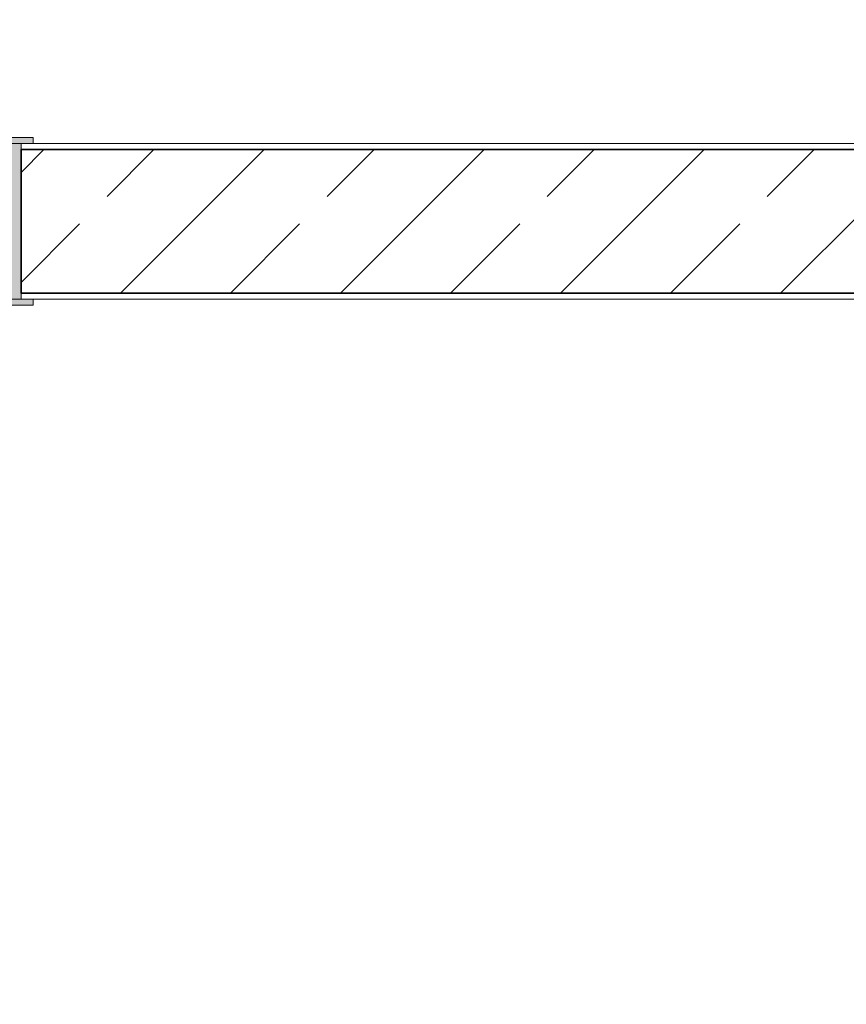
# Model space of a CAD drawing. Header units: metres. Extents: x -177922 to 5550634, y -507967 to 368279.
# Tile 87 of 125: x 3701266 to 3702647, y -49832 to -48187. Entities that reach past the tile are written whole.
import ezdxf

# ---------------------------------------------------------------- set-up
doc = ezdxf.new("R2010")
doc.units = ezdxf.units.M
doc.header["$LTSCALE"] = 0.05
for name, color, linetype in [('A_1_Bauteilschraffuren', 7, 'Continuous'), ('A_1_Türen', 7, 'Continuous'), ('A_1_Wände_Innen_Massiv', 7, 'Continuous'), ('A_4_Umgrenzung_Raumlegende', 7, 'Continuous')]:
    doc.layers.add(name, color=color, linetype=linetype)
pattern_1 = [(0, (3733493.5, -38278.93), (0, 173.2051), [0, -100]), (0, (3733543.5, -38192.32), (0, 173.2051), [0, -100])]

msp = doc.modelspace()

# ---------------------------------------------------------------- hatches: boundary and pattern name
at = {"layer": 'A_1_Bauteilschraffuren', "linetype": 'Continuous', "lineweight": 18}
msp.add_hatch(color=154, dxfattribs=at).paths.add_polyline_path([(3701218.496, -48663.926), (3701288.496, -48663.926), (3701288.496, -48653.926), (3701268.496, -48653.926), (3701268.496, -48393.926), (3701288.496, -48393.926), (3701288.496, -48383.926), (3701233.496, -48383.926), (3701233.496, -48403.926), (3701218.496, -48403.926)])
at = {"layer": 'A_1_Bauteilschraffuren', "linetype": 'Continuous', "lineweight": 13}
h = msp.add_hatch(dxfattribs=at)
h.set_pattern_fill('Verputz_0006', color=251, style=0, pattern_type=2)
h.set_pattern_definition(pattern_1)
h.paths.add_polyline_path([(3701268.496, -48403.926), (3704918.496, -48403.926), (3704918.496, -48393.926), (3701268.496, -48393.926)])
h = msp.add_hatch(dxfattribs=at)
h.set_pattern_fill('Beton__Stahlbeton_0006', color=253, style=0, pattern_type=2)
h.set_pattern_definition([(45, (3733493.5, -38278.93), (-183.8478, 183.8478), []), (45, (3733401.57, -38187), (-183.8478, 183.8478), [195, -65])])
h.paths.add_polyline_path([(3701268.496, -48643.926), (3704918.496, -48643.926), (3704918.496, -48403.926), (3701268.496, -48403.926)])
h = msp.add_hatch(dxfattribs=at)
h.set_pattern_fill('Verputz_0006', color=251, style=0, pattern_type=2)
h.set_pattern_definition(pattern_1)
h.paths.add_polyline_path([(3701268.496, -48643.926), (3701268.496, -48653.926), (3704918.496, -48653.926), (3704918.496, -48643.926)])

# ---------------------------------------------------------------- linework, layer by layer
at = {"layer": 'A_1_Türen', "color": 150, "linetype": 'Continuous', "lineweight": 18}
for p, q in [((3701233.496, -48383.926), (3701288.496, -48383.926)), ((3701288.496, -48383.926), (3701288.496, -48393.926)), ((3701288.496, -48393.926), (3701268.496, -48393.926)), ((3701268.496, -48393.926), (3701268.496, -48653.926)), ((3701268.496, -48403.926), (3701268.496, -48393.926)), ((3701268.496, -48403.926), (3701268.496, -48393.926)), ((3701268.496, -48643.926), (3701268.496, -48403.926)), ((3701268.496, -48643.926), (3701268.496, -48403.926)), ((3701268.496, -48653.926), (3701268.496, -48643.926)), ((3701268.496, -48653.926), (3701268.496, -48643.926)), ((3701288.496, -48663.926), (3701218.496, -48663.926)), ((3701268.496, -48653.926), (3701288.496, -48653.926)), ((3701288.496, -48653.926), (3701288.496, -48663.926))]:
    msp.add_line(p, q, dxfattribs=at)
at = {"layer": 'A_1_Wände_Innen_Massiv', "color": 7, "linetype": 'Continuous', "lineweight": 18}
for p, q in [((3701268.496, -48403.926), (3701268.496, -48393.926)), ((3701268.496, -48653.926), (3701268.496, -48643.926))]:
    msp.add_line(p, q, dxfattribs=at)
at = {"layer": 'A_1_Wände_Innen_Massiv', "color": 7, "linetype": 'Continuous', "lineweight": 35}
for p, q in [((3704918.496, -48403.926), (3701268.496, -48403.926)), ((3701268.496, -48643.926), (3701268.496, -48403.926)), ((3701268.496, -48643.926), (3704918.496, -48643.926))]:
    msp.add_line(p, q, dxfattribs=at)
at = {"layer": 'A_1_Wände_Innen_Massiv', "color": 7, "linetype": 'Continuous', "lineweight": 18, "flags": 128}
for points in [[(3704918.496, -48393.926), (3701268.496, -48393.926)], [(3701268.496, -48653.926), (3704918.496, -48653.926)]]:
    msp.add_lwpolyline(points, dxfattribs=at)
at = {"layer": 'A_4_Umgrenzung_Raumlegende', "color": 7, "linetype": 'Continuous', "lineweight": 13, "flags": 128}
for points in [[(3702058.496, -46413.926), (3702058.496, -39153.926), (3702058.496, -38398.926), (3700508.496, -38398.926), (3700508.496, -39158.926), (3698078.496, -39158.926), (3698078.496, -40848.926), (3698078.496, -47778.926), (3698078.496, -48393.926), (3707568.496, -48393.926), (3707568.496, -49747.926), (3710068.496, -49747.926), (3710068.496, -48643.926), (3710068.496, -46413.926)], [(3703763.496, -48653.926), (3698078.496, -48653.926), (3698078.496, -58803.926), (3703763.496, -58803.926)]]:
    msp.add_lwpolyline(points, close=True, dxfattribs=at)

doc.saveas('drawing.dxf')
